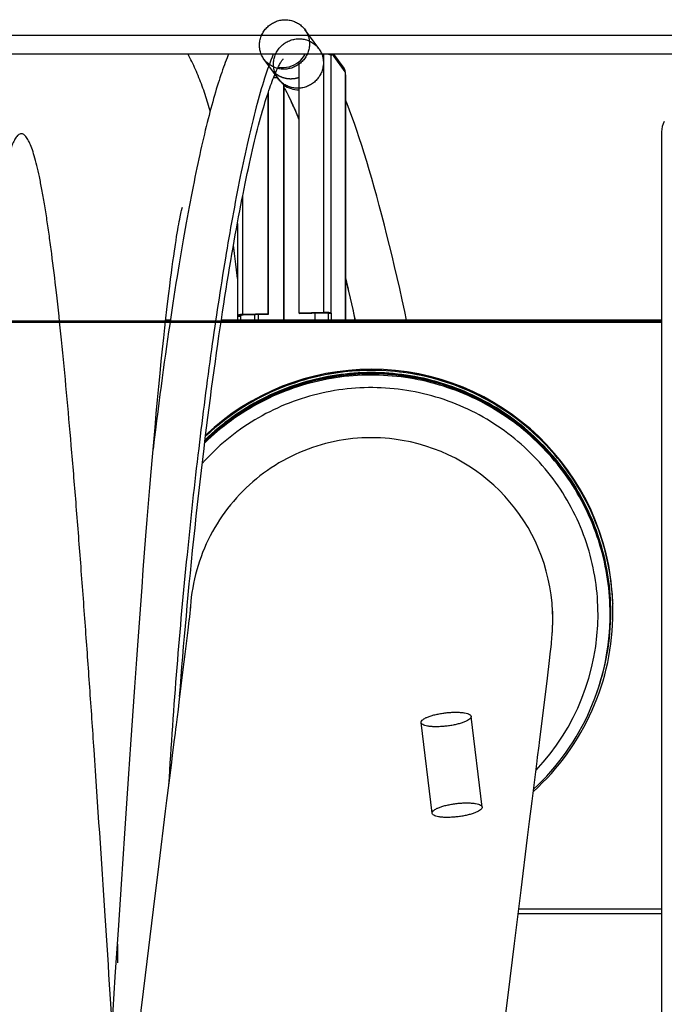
# Model space of a CAD drawing. Extents: x 0 to 420, y 0 to 297.
# Tile 15 of 18: x 203 to 223, y 208 to 239. Entities that reach past the tile are written whole.
import ezdxf

# ---------------------------------------------------------------- set-up
doc = ezdxf.new("R2010")
doc.units = 0
doc.header["$LTSCALE"] = 23.1
doc.linetypes.add('PHANTOM', pattern=[0.8, 0.45, -0.05, 0.1, -0.05, 0.1, -0.05])
for name, color, linetype in [('03___PRT_ALL_CURVES', 7, 'CONTINUOUS'), ('110528_DXF_CONTINUOUS_LINE', 7, 'CONTINUOUS'), ('110660_DXF_CONTINUOUS_LINE', 7, 'CONTINUOUS'), ('110801_DXF_CONTINUOUS_LINE', 7, 'CONTINUOUS'), ('124298_DXF_CONTINUOUS_LINE', 7, 'CONTINUOUS'), ('AG_HOSE_100_DXF_CONTINUOUS', 7, 'CONTINUOUS'), ('G_ASE_DUMMY_DXF_CONTINUOUS', 7, 'CONTINUOUS'), ('GUIDE_100_DXF_CONTINUOUS_L', 7, 'CONTINUOUS')]:
    doc.layers.add(name, color=color, linetype=linetype)

msp = doc.modelspace()

# ---------------------------------------------------------------- linework, layer by layer
at = {"layer": '03___PRT_ALL_CURVES', "color": 2, "linetype": 'PHANTOM'}
msp.add_open_spline([(211.09378, 237.26026), (211.10727, 237.25117), (211.1275, 237.23753), (211.15447, 237.21934), (211.17134, 237.20799), (211.1848, 237.19885), (211.1933, 237.19328), (211.1999, 237.18851), (211.20538, 237.1858), (211.21099, 237.18334), (211.22215, 237.1783), (211.23893, 237.17079), (211.26127, 237.16075), (211.28362, 237.15072), (211.30037, 237.14317), (211.31156, 237.13818), (211.31712, 237.13561), (211.32279, 237.13331), (211.33083, 237.13151), (211.34072, 237.12883), (211.36459, 237.12274), (211.39238, 237.11549), (211.42021, 237.10838), (211.4341, 237.10471), (211.44207, 237.10278), (211.44795, 237.10088), (211.45419, 237.10072), (211.46239, 237.0999), (211.47679, 237.09875), (211.50556, 237.09625), (211.53434, 237.09387), (211.559, 237.0917), (211.56928, 237.09096), (211.57749, 237.08999), (211.58369, 237.09028), (211.58989, 237.09084), (211.60229, 237.09182), (211.62089, 237.09336), (211.64568, 237.09537), (211.67048, 237.0974), (211.68908, 237.09889), (211.70148, 237.09993), (211.70768, 237.10037), (211.71386, 237.1011), (211.722, 237.10342), (211.73221, 237.10586), (211.74853, 237.11001), (211.76893, 237.11512), (211.80157, 237.12335), (211.82605, 237.1295), (211.84237, 237.13361)], degree=3, knots=[0, 0, 0, 0, 0.0625, 0.09375, 0.125, 0.140625, 0.15625, 0.1640625, 0.171875, 0.1796875, 0.1875, 0.21875, 0.25, 0.28125, 0.3125, 0.3203125, 0.328125, 0.3359375, 0.34375, 0.359375, 0.375, 0.4375, 0.46875, 0.484375, 0.4921875, 0.5, 0.5078125, 0.515625, 0.53125, 0.5625, 0.625, 0.640625, 0.65625, 0.6640625, 0.671875, 0.6796875, 0.6875, 0.71875, 0.75, 0.78125, 0.8125, 0.8203125, 0.828125, 0.8359375, 0.84375, 0.859375, 0.875, 0.90625, 0.9375, 1, 1, 1, 1], dxfattribs=at)
at = {"layer": '110528_DXF_CONTINUOUS_LINE', "color": 7, "linetype": 'CONTINUOUS'}
msp.add_line((223.33767, 235.41139), (223.33767, 178.67935), dxfattribs=at)
msp.add_arc((223.98767, 235.4114), 0.65, 150, 180, dxfattribs=at)
at = {"layer": '110660_DXF_CONTINUOUS_LINE', "color": 9, "linetype": 'CONTINUOUS'}
for p, q in [((212.47137, 238.04382), (212.03047, 238.64731)), ((212.63364, 229.69739), (212.63364, 237.86515)), ((212.86086, 229.66314), (212.86086, 237.83868)), ((213.30911, 237.31315), (212.90583, 237.86515)), ((211.17943, 237.09995), (210.73853, 237.70345)), ((213.31646, 229.44311), (213.31646, 237.21507)), ((210.06188, 229.61968), (210.06188, 233.39527)), ((210.06188, 229.61968), (210.07657, 229.59956)), ((210.44795, 229.44311), (210.44795, 229.61078)), ((210.56156, 229.44311), (210.56156, 229.61422)), ((212.63364, 229.69739), (212.64834, 229.67727)), ((212.86086, 229.66314), (212.76195, 229.66015)), ((209.89344, 229.57347), (209.99235, 229.57646)), ((209.99235, 229.57646), (209.99235, 229.57945)), ((212.7693, 229.45427), (212.86821, 229.45726)), ((212.87855, 229.44311), (212.86821, 229.45726)), ((217.65006, 214.0121), (217.30258, 216.88474)), ((216.06164, 213.81996), (215.71416, 216.6926))]:
    msp.add_line(p, q, dxfattribs=at)
at = {"layer": '110660_DXF_CONTINUOUS_LINE', "color": 7, "linetype": 'CONTINUOUS'}
for p, q in [((212.37604, 237.86515), (212.03308, 237.85479)), ((212.86821, 237.82862), (212.86086, 237.83868)), ((212.86821, 237.86515), (212.86821, 237.82862)), ((213.27278, 237.42515), (212.95132, 237.86515)), ((211.84233, 237.62917), (211.84233, 229.67348)), ((213.30911, 237.31315), (213.30911, 237.22513)), ((213.31646, 237.21507), (213.30911, 237.22513)), ((213.31863, 237.20909), (213.31863, 229.44311)), ((211.35287, 236.91532), (211.36757, 236.8952)), ((211.36757, 236.8952), (211.36757, 229.44311)), ((210.85319, 236.61059), (210.85319, 229.64359)), ((209.89127, 232.50536), (209.89127, 229.57945)), ((210.85319, 229.64359), (210.06188, 229.61968)), ((210.85319, 229.64359), (210.86789, 229.62347)), ((211.84233, 229.67348), (212.63364, 229.69739)), ((211.84233, 229.67348), (211.85703, 229.65336)), ((212.86821, 229.65308), (212.7693, 229.65009)), ((212.86086, 229.66314), (212.86821, 229.65308)), ((212.86821, 229.65308), (212.86821, 229.45726)), ((209.90079, 229.56341), (209.89344, 229.57347)), ((209.90079, 229.56341), (209.9997, 229.5664)), ((209.90079, 229.44311), (209.90079, 229.56341))]:
    msp.add_line(p, q, dxfattribs=at)
at = {"layer": '110660_DXF_CONTINUOUS_LINE', "color": 3, "linetype": 'CONTINUOUS'}
for p, q in [((211.03813, 237.12566), (211.158, 237.12928)), ((211.35287, 236.91532), (211.35287, 229.44311)), ((210.86789, 236.65519), (210.86789, 229.62347)), ((210.86789, 229.62347), (210.07657, 229.59956)), ((211.85703, 229.65336), (212.64834, 229.67727)), ((212.34202, 229.66802), (212.34202, 229.44311)), ((212.76195, 229.66015), (212.7693, 229.65009)), ((212.7693, 229.65009), (212.7693, 229.45427)), ((209.9997, 229.5664), (209.99235, 229.57646)), ((209.9997, 229.44311), (209.9997, 229.5664))]:
    msp.add_line(p, q, dxfattribs=at)
for centre, radius, start, end in [((211.80742, 237.51244), 0.75041, 216.148812, 218.030413), ((211.81107, 237.51597), 0.75546, 218.070719, 232.662121), ((212.96163, 229.45427), 0.19233, 180.002011, 183.331814)]:
    msp.add_arc(centre, radius, start, end, dxfattribs=at)
at = {"layer": '110660_DXF_CONTINUOUS_LINE', "color": 7, "linetype": 'CONTINUOUS'}
msp.add_arc((212.96472, 229.45726), 0.0965, 180.002777, 188.434145, dxfattribs=at)
at = {"layer": '110660_DXF_CONTINUOUS_LINE', "color": 9, "linetype": 'CONTINUOUS'}
for points, knots in [([(210.59319, 238.15147), (210.59319, 238.19978), (210.6023, 238.29697), (210.64256, 238.43788), (210.70807, 238.56994), (210.79649, 238.68843), (210.90499, 238.78958), (211.02962, 238.86974), (211.16652, 238.92641), (211.31065, 238.9575), (211.45756, 238.96201), (211.60181, 238.93976), (211.73894, 238.89141), (211.86384, 238.8187), (211.97257, 238.72392), (212.06114, 238.61053), (212.12667, 238.48217), (212.16685, 238.34349), (212.17581, 238.24733), (212.17581, 238.19929)], [0, 0, 0, 0, 0.05867026, 0.11774966, 0.17702013, 0.23671108, 0.29632463, 0.35621208, 0.41571648, 0.47530175, 0.53428673, 0.5932318, 0.65154686, 0.70984403, 0.76769271, 0.82566921, 0.88351894, 0.94165779, 1, 1, 1, 1]), ([(211.03409, 237.54797), (211.03409, 237.59628), (211.0432, 237.69348), (211.08346, 237.83438), (211.14896, 237.96645), (211.23739, 238.08493), (211.34588, 238.18609), (211.47052, 238.26625), (211.60742, 238.32292), (211.75155, 238.354), (211.89846, 238.35852), (212.04271, 238.33627), (212.17984, 238.28791), (212.30474, 238.21521), (212.41347, 238.12043), (212.50204, 238.00703), (212.56757, 237.87867), (212.60775, 237.74), (212.61671, 237.64384), (212.61671, 237.5958)], [0, 0, 0, 0, 0.05867026, 0.11774966, 0.17702013, 0.23671108, 0.29632463, 0.35621208, 0.41571648, 0.47530175, 0.53428673, 0.5932318, 0.65154686, 0.70984403, 0.76769271, 0.82566921, 0.88351894, 0.94165779, 1, 1, 1, 1]), ([(212.17581, 238.19929), (212.17581, 238.15098), (212.1667, 238.05379), (212.12644, 237.91288), (212.06094, 237.78082), (211.97251, 237.66233), (211.86402, 237.56118), (211.73938, 237.48102), (211.60248, 237.42435), (211.45835, 237.39326), (211.31144, 237.38875), (211.16719, 237.411), (211.03007, 237.45935), (210.90516, 237.53205), (210.79643, 237.62684), (210.70787, 237.74023), (210.64233, 237.86859), (210.60216, 238.00726), (210.59319, 238.10343), (210.59319, 238.15147)], [0, 0, 0, 0, 0.05867026, 0.11774966, 0.17702013, 0.23671108, 0.29632463, 0.35621208, 0.41571648, 0.47530175, 0.53428673, 0.5932318, 0.65154686, 0.70984403, 0.76769271, 0.82566921, 0.88351894, 0.94165779, 1, 1, 1, 1]), ([(212.61671, 237.5958), (212.61671, 237.54748), (212.6076, 237.45029), (212.56734, 237.30938), (212.50184, 237.17732), (212.41341, 237.05884), (212.30492, 236.95768), (212.18028, 236.87752), (212.04338, 236.82085), (211.89925, 236.78977), (211.75234, 236.78525), (211.60809, 236.8075), (211.47097, 236.85586), (211.34606, 236.92856), (211.23733, 237.02334), (211.14876, 237.13673), (211.08323, 237.2651), (211.04306, 237.40377), (211.03409, 237.49993), (211.03409, 237.54797)], [0, 0, 0, 0, 0.05867026, 0.11774966, 0.17702013, 0.23671108, 0.29632463, 0.35621208, 0.41571648, 0.47530175, 0.53428673, 0.5932318, 0.65154686, 0.70984403, 0.76769271, 0.82566921, 0.88351894, 0.94165779, 1, 1, 1, 1]), ([(215.71376, 216.69934), (215.71376, 216.7136), (215.72737, 216.74681), (215.77128, 216.78803), (215.83766, 216.82951), (215.92598, 216.86954), (216.03372, 216.90731), (216.15724, 216.94125), (216.29277, 216.97031), (216.43534, 216.99337), (216.5806, 217.00972), (216.72316, 217.01875), (216.85865, 217.02021), (216.98214, 217.0141), (217.08982, 217.00064), (217.17823, 216.98055), (217.24477, 216.95414), (217.29016, 216.92197), (217.30299, 216.8913), (217.30299, 216.878)], [0, 0, 0, 0, 0.02481617, 0.05865304, 0.10381791, 0.16049134, 0.22709802, 0.30233915, 0.38329588, 0.46822515, 0.55360741, 0.63760104, 0.71673469, 0.78932791, 0.85261041, 0.90544698, 0.94659665, 0.9768507, 1, 1, 1, 1]), ([(217.30299, 216.878), (217.30299, 216.86374), (217.28937, 216.83054), (217.24546, 216.78931), (217.17909, 216.74783), (217.09076, 216.70781), (216.98302, 216.67003), (216.8595, 216.63609), (216.72397, 216.60703), (216.5814, 216.58397), (216.43615, 216.56762), (216.29359, 216.55859), (216.15809, 216.55713), (216.0346, 216.56325), (215.92692, 216.57671), (215.83851, 216.5968), (215.77197, 216.6232), (215.72658, 216.65537), (215.71376, 216.68604), (215.71376, 216.69934)], [0, 0, 0, 0, 0.02481617, 0.05865304, 0.10381791, 0.16049134, 0.22709802, 0.30233915, 0.38329588, 0.46822515, 0.55360741, 0.63760104, 0.71673469, 0.78932791, 0.85261041, 0.90544698, 0.94659665, 0.9768507, 1, 1, 1, 1]), ([(216.06123, 213.8267), (216.06123, 213.84096), (216.07485, 213.87416), (216.11876, 213.91539), (216.18513, 213.95687), (216.27346, 213.99689), (216.3812, 214.03467), (216.50472, 214.06861), (216.64025, 214.09767), (216.78282, 214.12073), (216.92807, 214.13708), (217.07063, 214.14611), (217.20613, 214.14757), (217.32962, 214.14145), (217.4373, 214.128), (217.52571, 214.10791), (217.59225, 214.0815), (217.63764, 214.04933), (217.65046, 214.01866), (217.65046, 214.00536)], [0, 0, 0, 0, 0.02481617, 0.05865304, 0.10381791, 0.16049134, 0.22709802, 0.30233915, 0.38329588, 0.46822515, 0.55360741, 0.63760104, 0.71673469, 0.78932791, 0.85261041, 0.90544698, 0.94659665, 0.9768507, 1, 1, 1, 1]), ([(217.65046, 214.00536), (217.65046, 213.9911), (217.63685, 213.9579), (217.59294, 213.91667), (217.52656, 213.87519), (217.43824, 213.83517), (217.3305, 213.79739), (217.20698, 213.76345), (217.07145, 213.73439), (216.92888, 213.71133), (216.78362, 213.69498), (216.64106, 213.68595), (216.50557, 213.68449), (216.38208, 213.69061), (216.2744, 213.70407), (216.18599, 213.72415), (216.11945, 213.75056), (216.07406, 213.78273), (216.06123, 213.8134), (216.06123, 213.8267)], [0, 0, 0, 0, 0.02481617, 0.05865304, 0.10381791, 0.16049134, 0.22709802, 0.30233915, 0.38329588, 0.46822515, 0.55360741, 0.63760104, 0.71673469, 0.78932791, 0.85261041, 0.90544698, 0.94659665, 0.9768507, 1, 1, 1, 1])]:
    msp.add_open_spline(points, degree=3, knots=knots, dxfattribs=at)
at = {"layer": '110660_DXF_CONTINUOUS_LINE', "color": 7, "linetype": 'CONTINUOUS'}
for points in [[(211.84233, 237.62917), (211.91838, 237.69174), (211.98412, 237.76934), (212.03308, 237.85479)], [(213.30911, 237.31315), (213.30911, 237.3524), (213.29593, 237.39346), (213.27277, 237.42515)], [(213.31863, 237.20909), (213.31863, 237.21121), (213.31771, 237.21336), (213.31646, 237.21507)], [(209.89127, 229.57945), (209.89127, 229.57733), (209.89219, 229.57518), (209.89344, 229.57347)]]:
    msp.add_open_spline(points, degree=3, dxfattribs=at)
for points, knots in [([(212.78355, 237.86516), (212.80094, 237.86249), (212.82691, 237.85692), (212.85501, 237.8467), (212.86086, 237.83868)], [0, 0, 0, 0, 0.63917389, 1, 1, 1, 1]), ([(210.06188, 229.61968), (210.03947, 229.619), (209.99881, 229.61664), (209.94466, 229.60766), (209.91047, 229.5991), (209.89127, 229.58575), (209.89127, 229.57945)], [0, 0, 0, 0, 0.37359875, 0.68322998, 0.89488766, 1, 1, 1, 1]), ([(212.63364, 229.69739), (212.65962, 229.69818), (212.70932, 229.69774), (212.77651, 229.69168), (212.82369, 229.68268), (212.84974, 229.67239), (212.85845, 229.66644), (212.86086, 229.66314)], [0, 0, 0, 0, 0.33444875, 0.63851641, 0.86899139, 0.94733158, 1, 1, 1, 1])]:
    msp.add_open_spline(points, degree=3, knots=knots, dxfattribs=at)
at = {"layer": '110660_DXF_CONTINUOUS_LINE', "color": 3, "linetype": 'CONTINUOUS'}
for points, knots in [([(212.64834, 229.67727), (212.66133, 229.67767), (212.68607, 229.67742), (212.72007, 229.6745), (212.74468, 229.66936), (212.75898, 229.66422), (212.76195, 229.66015)], [0, 0, 0, 0, 0.33484785, 0.63927835, 0.87002835, 1, 1, 1, 1]), ([(210.07657, 229.59956), (210.05611, 229.59894), (210.02828, 229.59617), (210.00086, 229.58927), (209.99127, 229.5826), (209.99127, 229.57945)], [0, 0, 0, 0, 0.68298836, 0.89480748, 1, 1, 1, 1]), ([(209.99127, 229.57945), (209.99127, 229.57894), (209.99148, 229.57786), (209.99202, 229.57691), (209.99235, 229.57646)], [0, 0, 0, 0, 0.47332504, 1, 1, 1, 1])]:
    msp.add_open_spline(points, degree=3, knots=knots, dxfattribs=at)
at = {"layer": '110801_DXF_CONTINUOUS_LINE', "color": 9, "linetype": 'CONTINUOUS'}
msp.add_line((228.53992, 238.46108), (156.33992, 238.46108), dxfattribs=at)
at = {"layer": '110801_DXF_CONTINUOUS_LINE', "color": 7, "linetype": 'CONTINUOUS'}
msp.add_line((228.53992, 237.86515), (156.33992, 237.86515), dxfattribs=at)
at = {"layer": '124298_DXF_CONTINUOUS_LINE', "color": 7, "linetype": 'CONTINUOUS'}
for p, q in [((221.793, 220.46009), (221.79334, 220.44987)), ((221.79406, 220.46012), (221.79437, 220.4499)), ((221.70767, 220.19375), (221.70767, 220.16624)), ((221.70767, 220.13065), (221.70767, 220.19375))]:
    msp.add_line(p, q, dxfattribs=at)
at = {"layer": '124298_DXF_CONTINUOUS_LINE', "color": 9, "linetype": 'CONTINUOUS'}
for centre, radius, start, end in [((214.13761, 220.16507), 7.5704, 89.999546, 134.199751), ((214.13809, 220.16581), 7.56962, 0.211461, 90.003224), ((214.13878, 220.11898), 7.18406, 316.598588, 359.999504), ((214.15051, 220.19375), 7.55715, 0.00001, 0.269826), ((214.13597, 220.16624), 7.57169, 0, 0.208129)]:
    msp.add_arc(centre, radius, start, end, dxfattribs=at)
at = {"layer": '124298_DXF_CONTINUOUS_LINE', "color": 7, "linetype": 'CONTINUOUS'}
for centre, radius, start, end in [((214.13768, 220.19293), 7.66012, 2.581037, 133.33266), ((214.13761, 220.22386), 7.66042, 89.999588, 133.289074), ((214.13807, 220.22459), 7.65965, 2.344541, 90.003036), ((214.14084, 220.22518), 7.65683, 1.758379, 2.34097), ((214.1388, 220.18954), 7.65887, 312.105239, 359.999417), ((214.13863, 220.13072), 7.56904, 312.816305, 359.999483), ((214.1392, 220.18947), 7.58847, 340.055933, 359.999999)]:
    msp.add_arc(centre, radius, start, end, dxfattribs=at)
at = {"layer": '124298_DXF_CONTINUOUS_LINE', "color": 9, "linetype": 'CONTINUOUS'}
for points, knots in [([(221.70767, 220.13065), (221.70767, 220.86704), (221.48962, 222.34888), (220.53628, 224.3755), (219.03788, 226.04244), (217.12205, 227.20524), (214.95211, 227.76565), (212.71243, 227.67529), (210.59552, 226.94361), (209.38196, 226.06558), (208.8545, 225.55163)], [0, 0, 0, 0, 0.1249925, 0.24998711, 0.37498506, 0.4999866, 0.62499079, 0.74999574, 0.87499937, 1, 1, 1, 1]), ([(221.70758, 220.22934), (221.70413, 220.96375), (221.48032, 222.44054), (220.5225, 224.45822), (219.02371, 226.11649), (217.11092, 227.27239), (214.94633, 227.82877), (212.71285, 227.73787), (210.60146, 227.00912), (209.39018, 226.13501), (208.86331, 225.6233)], [0, 0, 0, 0, 0.1249932, 0.24998772, 0.37498559, 0.49998704, 0.62499111, 0.74999596, 0.87499947, 1, 1, 1, 1]), ([(221.32284, 220.11892), (221.32284, 220.83851), (221.10329, 222.28707), (220.14504, 224.25672), (218.64441, 225.85476), (216.73686, 226.93436), (214.59473, 227.39886), (212.41099, 227.20565), (210.38447, 226.37409), (209.25604, 225.4395), (208.77686, 224.90261)], [0, 0, 0, 0, 0.12499256, 0.24998735, 0.37498561, 0.49998754, 0.62499199, 0.74999692, 0.87500012, 1, 1, 1, 1])]:
    msp.add_open_spline(points, degree=3, knots=knots, dxfattribs=at)
at = {"layer": '124298_DXF_CONTINUOUS_LINE', "color": 7, "linetype": 'CONTINUOUS'}
for points, knots in [([(221.72767, 220.18947), (221.72767, 220.9263), (221.50995, 222.40899), (220.55792, 224.43757), (219.06122, 226.10766), (217.1468, 227.27513), (214.97721, 227.8417), (212.73603, 227.7587), (210.61513, 227.0349), (209.39697, 226.16188), (208.86674, 225.65017)], [0, 0, 0, 0, 0.12499249, 0.24998709, 0.37498501, 0.49998654, 0.6249907, 0.74999566, 0.87499932, 1, 1, 1, 1]), ([(221.79767, 220.18947), (221.79767, 220.92954), (221.58007, 222.41866), (220.62829, 224.45791), (219.13113, 226.14039), (217.21436, 227.32229), (215.03918, 227.90506), (212.78788, 227.83914), (210.65137, 227.13177), (209.41887, 226.26802), (208.88054, 225.7601)], [0, 0, 0, 0, 0.12499248, 0.24998705, 0.37498492, 0.49998637, 0.62499049, 0.74999546, 0.87499919, 1, 1, 1, 1])]:
    msp.add_open_spline(points, degree=3, knots=knots, dxfattribs=at)
at = {"layer": 'AG_HOSE_100_DXF_CONTINUOUS', "color": 7, "linetype": 'CONTINUOUS'}
for p, q in [((208.07761, 232.70931), (208.08997, 232.76941)), ((208.08997, 232.76941), (208.10132, 232.8228)), ((208.10132, 232.8228), (208.1116, 232.86963)), ((208.1116, 232.86963), (208.12077, 232.91003)), ((208.13232, 232.95891), (208.13849, 232.98387)), ((208.13849, 232.98387), (208.14335, 233.0029)), ((208.14808, 233.02065), (208.14931, 233.02508)), ((208.01872, 232.39852), (208.03479, 232.48711)), ((208.03479, 232.48711), (208.04998, 232.56832)), ((208.04998, 232.56832), (208.06427, 232.64233)), ((208.06427, 232.64233), (208.07761, 232.70931)), ((207.96544, 232.08622), (207.98404, 232.19838)), ((207.98404, 232.19838), (208.0018, 232.30238)), ((208.0018, 232.30238), (208.01872, 232.39852)), ((207.92572, 231.83577), (207.946, 231.96549)), ((207.946, 231.96549), (207.96544, 232.08622)), ((209.79922, 231.54988), (209.767, 231.814)), ((207.87121, 231.46909), (207.89368, 231.62337)), ((209.83912, 231.2129), (209.79922, 231.54988)), ((207.82347, 231.12695), (207.84782, 231.30383)), ((207.84782, 231.30383), (207.87121, 231.46909)), ((207.77179, 230.73559), (207.79813, 230.93781)), ((207.79813, 230.93781), (207.82347, 231.12695)), ((207.74438, 230.51941), (207.77179, 230.73559)), ((207.68635, 230.04267), (207.7159, 230.28861)), ((207.7159, 230.28861), (207.74438, 230.51941)), ((207.65571, 229.78059), (207.68635, 230.04267)), ((207.62386, 229.5009), (207.65571, 229.78059)), ((207.59057, 229.20067), (207.62386, 229.5009)), ((207.55549, 228.87573), (207.59057, 229.20067)), ((207.51855, 228.52442), (207.55549, 228.87573)), ((207.47982, 228.1461), (207.51855, 228.52442)), ((207.44018, 227.7484), (207.47982, 228.1461)), ((207.40002, 227.33516), (207.44018, 227.7484)), ((207.35996, 226.91283), (207.40002, 227.33516)), ((207.31984, 226.47978), (207.35996, 226.91283)), ((207.2796, 226.03562), (207.31984, 226.47978)), ((207.23912, 225.57904), (207.2796, 226.03562)), ((207.19841, 225.11041), (207.23912, 225.57904)), ((207.15749, 224.63002), (207.19841, 225.11041)), ((207.1164, 224.13846), (207.15749, 224.63002)), ((207.07517, 223.63627), (207.1164, 224.13846)), ((207.03383, 223.1239), (207.07517, 223.63627)), ((206.9924, 222.60202), (207.03383, 223.1239)), ((206.95088, 222.07066), (206.9924, 222.60202)), ((206.90926, 221.52995), (206.95088, 222.07066)), ((206.86751, 220.97966), (206.90926, 221.52995)), ((206.82564, 220.42048), (206.86751, 220.97966)), ((206.78369, 219.85294), (206.82564, 220.42048)), ((208.39516, 220.27071), (208.38067, 220.14185)), ((208.4018, 220.33212), (208.39516, 220.27071)), ((208.39897, 220.32942), (208.39836, 220.31953)), ((208.39929, 220.3294), (208.3987, 220.31951)), ((208.40604, 220.37878), (208.40115, 220.32595)), ((208.40228, 220.37869), (208.40191, 220.37351)), ((208.40233, 220.37868), (208.40191, 220.37351)), ((219.88283, 220.20494), (219.88231, 220.21503)), ((219.88283, 220.20494), (219.88241, 220.21504)), ((219.88748, 219.90945), (219.88764, 219.93909)), ((219.88764, 219.93909), (219.88767, 220.21531)), ((206.7417, 219.2779), (206.78369, 219.85294)), ((208.35579, 219.92889), (208.31845, 219.61622)), ((219.87788, 219.59922), (219.87951, 219.63058)), ((219.87951, 219.63058), (219.88091, 219.66044)), ((219.88091, 219.66044), (219.88241, 219.69618)), ((219.88241, 219.69618), (219.88372, 219.73203)), ((219.88372, 219.73203), (219.88483, 219.7674)), ((219.88483, 219.7674), (219.88576, 219.80204)), ((219.88576, 219.80204), (219.88644, 219.83307)), ((219.88644, 219.83307), (219.88694, 219.86215)), ((219.88694, 219.86215), (219.88716, 219.8777)), ((219.88716, 219.8777), (219.88748, 219.90945)), ((208.31845, 219.61622), (208.22579, 218.85779)), ((219.85339, 219.27417), (219.85717, 219.31512)), ((219.85717, 219.31512), (219.86052, 219.35354)), ((219.86052, 219.35354), (219.86387, 219.39451)), ((219.86387, 219.39451), (219.86898, 219.46149)), ((219.86898, 219.46149), (219.87152, 219.49668)), ((219.87152, 219.49668), (219.87371, 219.52926)), ((219.87371, 219.52926), (219.87611, 219.56793)), ((219.87611, 219.56793), (219.87788, 219.59922)), ((206.69968, 218.69574), (206.7417, 219.2779)), ((219.80975, 218.86632), (219.82708, 219.02082)), ((219.82708, 219.02082), (219.84377, 219.17827)), ((219.84377, 219.17827), (219.84948, 219.23392)), ((219.84948, 219.23392), (219.85339, 219.27417)), ((206.63658, 217.80977), (206.69968, 218.69574)), ((208.22579, 218.85779), (208.16529, 218.36787)), ((219.70738, 218.00629), (219.79718, 218.75709)), ((219.79718, 218.75709), (219.80975, 218.86632)), ((206.57337, 216.90901), (206.63658, 217.80977)), ((219.61432, 217.24762), (219.70738, 218.00629)), ((206.51003, 215.9939), (206.57337, 216.90901)), ((206.44651, 215.06516), (206.51003, 215.9939)), ((207.87999, 216.07632), (207.82621, 215.64533)), ((219.23473, 214.19724), (219.39348, 215.46993)), ((206.38287, 214.12452), (206.44651, 215.06516)), ((206.31917, 213.17405), (206.38287, 214.12452)), ((206.21287, 211.57102), (206.31917, 213.17405)), ((207.39949, 212.21471), (207.21998, 210.76293)), ((206.12766, 210.27381), (206.21287, 211.57102)), ((218.67554, 209.69577), (218.88411, 211.38028)), ((207.21998, 210.76293), (206.96469, 208.68669)), ((206.02099, 208.63922), (206.12766, 210.27381)), ((218.47389, 208.05877), (218.67554, 209.69577)), ((205.65708, 203.04683), (206.02099, 208.63922)), ((206.96469, 208.68669), (206.74689, 206.90301)), ((218.31909, 206.79592), (218.47389, 208.05877))]:
    msp.add_line(p, q, dxfattribs=at)
at = {"layer": 'AG_HOSE_100_DXF_CONTINUOUS', "color": 9, "linetype": 'CONTINUOUS'}
for p, q in [((223.33767, 229.41037), (161.33767, 229.41037)), ((161.33767, 229.37828), (223.33767, 229.37828)), ((223.33767, 229.41037), (223.33767, 184.68037))]:
    msp.add_line(p, q, dxfattribs=at)
at = {"layer": 'AG_HOSE_100_DXF_CONTINUOUS', "color": 7, "linetype": 'CONTINUOUS'}
for points in [[(209.02653, 236.06091), (209.01581, 236.09996), (208.99577, 236.17122), (208.97543, 236.24186), (208.95477, 236.3119), (208.93375, 236.38146), (208.91234, 236.45059), (208.89054, 236.51929), (208.86832, 236.58761), (208.84565, 236.65559), (208.82252, 236.72326), (208.79892, 236.79062), (208.77479, 236.85774), (208.75015, 236.92461), (208.72499, 236.99117), (208.69926, 237.05751), (208.67298, 237.1236), (208.64623, 237.18917), (208.61901, 237.25424), (208.59129, 237.31886), (208.56317, 237.38279), (208.53468, 237.44595), (208.50578, 237.50849), (208.4764, 237.57052), (208.44656, 237.63201), (208.41623, 237.69304), (208.38529, 237.7538), (208.35375, 237.81429), (208.32659, 237.86515)], [(208.12077, 232.91003), (208.12877, 232.94416), (208.13232, 232.95891)], [(208.14335, 233.0029), (208.14685, 233.01614), (208.14808, 233.02065)], [(207.89368, 231.62337), (207.91525, 231.76742), (207.92572, 231.83577)], [(209.89127, 230.75636), (209.8796, 230.86035), (209.83912, 231.2129)], [(208.38067, 220.14185), (208.35846, 219.95146), (208.35579, 219.92889)], [(208.16529, 218.36787), (208.03677, 217.33351), (208.02284, 217.22177), (208.00851, 217.10684)], [(219.45357, 215.95203), (219.46753, 216.06415), (219.61432, 217.24762)], [(208.00851, 217.10684), (207.97866, 216.86733), (207.94719, 216.6151)], [(207.94719, 216.6151), (207.93091, 216.48456), (207.91426, 216.35105), (207.87999, 216.07632)], [(219.39348, 215.46993), (219.40914, 215.5955), (219.45357, 215.95203)], [(207.82621, 215.64533), (207.78879, 215.34579), (207.64883, 214.22196)], [(207.64883, 214.22196), (207.60621, 213.87964), (207.39949, 212.21471)], [(218.88411, 211.38028), (219.09164, 213.04929), (219.11309, 213.22123), (219.13422, 213.39059), (219.15502, 213.55732), (219.23473, 214.19724)]]:
    msp.add_lwpolyline(points, dxfattribs=at)
for centre, radius, start, end in [((214.13913, 219.96814), 5.74866, 2.461529, 82.788632), ((214.13434, 219.96919), 5.74667, 176.504888, 176.865869), ((214.1342, 219.9692), 5.74653, 175.965549, 176.406057), ((214.14134, 219.96925), 5.74633, 0.047246, 2.350651)]:
    msp.add_arc(centre, radius, start, end, dxfattribs=at)
at = {"layer": 'AG_HOSE_100_DXF_CONTINUOUS', "color": 9, "linetype": 'CONTINUOUS'}
msp.add_open_spline([(210.13767, 185.76165), (210.09699, 185.34879), (210.01624, 184.55885), (209.88705, 183.40352), (209.75482, 182.34141), (209.61885, 181.38481), (209.50115, 180.67739), (209.40527, 180.18517), (209.33534, 179.86436), (209.26379, 179.57669), (209.19016, 179.32484), (209.11684, 179.11815), (209.04511, 178.95943), (208.98284, 178.85827), (208.93352, 178.80235), (208.89033, 178.76558), (208.8414, 178.74377), (208.79249, 178.74581), (208.75588, 178.75827), (208.71884, 178.78237), (208.66494, 178.8345), (208.6, 178.93207), (208.52708, 179.08519), (208.4538, 179.28362), (208.38023, 179.5272), (208.27475, 179.94022), (208.14152, 180.59541), (207.98636, 181.5438), (207.83699, 182.63578), (207.69414, 183.82896), (207.55313, 185.13932), (207.40833, 186.61973), (207.20358, 188.89681), (206.94263, 192.14026), (206.64148, 196.29151), (206.33141, 200.86231), (206.02093, 205.61698), (205.69412, 210.66525), (205.42476, 214.73543), (205.21345, 217.79257), (205.07263, 219.76832), (204.92813, 221.71836), (204.77967, 223.62631), (204.63128, 225.42511), (204.47939, 227.14386), (204.32378, 228.76301), (204.16722, 230.23114), (204.03547, 231.32627), (203.93286, 232.0911), (203.85676, 232.61629), (203.77874, 233.10935), (203.69846, 233.56692), (203.61831, 233.97335), (203.53833, 234.32785), (203.45858, 234.62984), (203.37913, 234.87883), (203.3096, 235.05189), (203.2524, 235.16224), (203.21142, 235.2275), (203.1693, 235.28006), (203.1253, 235.31891), (203.08009, 235.34202), (203.03345, 235.34786), (202.98721, 235.33552), (202.94254, 235.3066), (202.89878, 235.26216), (202.858, 235.20591), (202.81924, 235.13975), (202.76673, 235.03382), (202.7026, 234.87161), (202.62908, 234.64167), (202.55282, 234.35707), (202.47449, 234.01545), (202.39436, 233.61478), (202.31409, 233.16288), (202.23372, 232.66054), (202.1533, 232.10872), (202.0419, 231.27766), (201.89905, 230.07883), (201.72964, 228.46307), (201.56125, 226.67253), (201.39685, 224.76606), (201.23131, 222.70723), (201.06139, 220.4607), (200.88728, 218.03885), (200.71312, 215.51736), (200.46877, 211.87311), (200.19535, 207.66296), (199.88166, 202.83123), (199.59522, 198.51722), (199.34201, 194.89058), (199.1321, 192.07139), (198.97515, 190.07528), (198.82227, 188.25058), (198.67043, 186.56358), (198.5149, 184.97978), (198.35502, 183.5187), (198.21737, 182.41341), (198.10574, 181.62307), (198.02345, 181.09045), (197.93914, 180.5986), (197.85239, 180.15149), (197.76587, 179.76516), (197.68289, 179.45232), (197.60396, 179.20778), (197.53078, 179.02561), (197.46632, 178.90362), (197.41308, 178.83085), (197.37501, 178.79073), (197.33544, 178.76176), (197.29349, 178.74558), (197.25073, 178.74434), (197.20859, 178.75818), (197.16757, 178.78592), (197.12717, 178.82693), (197.087, 178.8812), (197.02949, 178.97828), (196.95987, 179.13529), (196.88057, 179.3652), (196.80094, 179.64819), (196.71829, 179.99529), (196.63342, 180.40916), (196.51085, 181.09098), (196.36685, 182.05159), (196.20408, 183.33196), (196.03903, 184.81598), (195.86949, 186.52813), (195.69589, 188.46363), (195.52211, 190.56753), (195.34289, 192.88893), (195.15894, 195.41286), (194.98451, 197.9189), (194.82302, 200.31051), (194.61529, 203.44867), (194.35259, 207.49956), (194.08121, 211.67284), (193.85632, 215.0417), (193.68637, 217.51765), (193.5208, 219.84289), (193.35592, 222.05807), (193.18686, 224.20466), (193.01314, 226.25737), (192.83964, 228.13597), (192.66258, 229.86145), (192.50688, 231.19272), (192.37551, 232.17149), (192.28526, 232.7805), (192.19955, 233.30084), (192.11931, 233.73779), (192.03922, 234.12325), (191.95763, 234.46365), (191.87435, 234.75533), (191.79911, 234.96658), (191.73719, 235.10301), (191.69385, 235.18292), (191.65024, 235.24731), (191.59715, 235.30704), (191.53472, 235.34663), (191.4698, 235.34549), (191.42416, 235.32686), (191.37992, 235.29224), (191.33631, 235.24217), (191.29289, 235.17655), (191.24799, 235.09246), (191.20194, 234.98867), (191.13513, 234.81193), (191.05372, 234.54394), (190.96036, 234.16672), (190.86961, 233.73166), (190.78084, 233.24337), (190.69389, 232.70648), (190.60682, 232.11145), (190.48, 231.16242), (190.32057, 229.79682), (190.13325, 227.95881), (189.94559, 225.89844), (189.7517, 223.56719), (189.55269, 220.98126), (189.37271, 218.49213), (189.21422, 216.2123), (189.07302, 214.12855), (188.92806, 211.9455), (188.7293, 208.90937), (188.47524, 204.98444), (188.21987, 201.08374), (188.01129, 197.99825), (187.85878, 195.80289), (187.70229, 193.63039), (187.54154, 191.50106), (187.38087, 189.4918), (187.21645, 187.57256), (187.04801, 185.76759), (186.88202, 184.16895), (186.72422, 182.82518), (186.59536, 181.86332), (186.48836, 181.16283), (186.40804, 180.6866), (186.32784, 180.26121), (186.2478, 179.88748), (186.16794, 179.56611), (186.08839, 179.29749), (186.00922, 179.08198), (185.93871, 178.93544), (185.87896, 178.84598), (185.83532, 178.79662), (185.79104, 178.76272), (185.7453, 178.74488), (185.69853, 178.74488), (185.65278, 178.76271), (185.6085, 178.79662), (185.5663, 178.84441), (185.52531, 178.90496), (185.46797, 179.00896), (185.3984, 179.17432), (185.31901, 179.41416), (185.23653, 179.71731), (185.15179, 180.08652), (185.06509, 180.52416), (184.97821, 181.0218), (184.8912, 181.5784), (184.80413, 182.19276), (184.68333, 183.12266), (184.52857, 184.46866), (184.34522, 186.28619), (184.17259, 188.19564), (184.01233, 190.11482), (183.85942, 192.05971), (183.70245, 194.16485), (183.54159, 196.42048), (183.3807, 198.75818), (183.15512, 202.12473), (182.87938, 206.36328), (182.59957, 210.67888), (182.375, 214.06993), (182.20081, 216.63733), (182.02666, 219.11778), (181.84819, 221.54898), (181.66522, 223.90011), (181.48534, 226.04341), (181.31446, 227.90871), (181.15061, 229.53488), (181.00696, 230.80356), (180.88626, 231.75008), (180.79916, 232.37741), (180.71214, 232.9473), (180.62523, 233.45849), (180.53848, 233.90988), (180.45013, 234.30883), (180.35997, 234.65088), (180.27848, 234.89896), (180.21139, 235.05944), (180.16442, 235.1534), (180.11747, 235.22901), (180.07123, 235.28535), (180.02553, 235.32333), (179.98007, 235.34408), (179.93333, 235.34725), (179.88731, 235.33236), (179.84284, 235.30113), (179.79914, 235.25444), (179.7557, 235.19222), (179.7108, 235.11165), (179.66475, 235.0115), (179.59786, 234.83978), (179.51643, 234.57794), (179.42311, 234.20802), (179.32947, 233.76607), (179.23556, 233.25315), (179.10305, 232.43234), (178.93453, 231.19077), (178.7368, 229.45769), (178.55584, 227.62953), (178.39151, 225.80066), (178.23863, 223.97317), (178.08168, 221.9745), (177.92089, 219.81289), (177.76004, 217.55266), (177.59448, 215.14351), (177.42455, 212.60158), (177.20045, 209.18545), (176.97812, 205.74873), (176.75429, 202.32276), (176.58005, 199.69828), (176.40585, 197.14041), (176.22723, 194.60864), (176.04405, 192.13369), (175.86417, 189.85207), (175.69329, 187.83945), (175.52912, 186.05531), (175.36106, 184.40191), (175.21213, 183.1081), (175.0913, 182.17968), (175.00421, 181.5665), (174.91723, 181.01105), (174.82839, 180.50331), (174.73753, 180.04795), (174.64405, 179.64962), (174.5627, 179.3638), (174.4961, 179.17253), (174.45004, 179.05822), (174.40514, 178.96386), (174.36174, 178.88833), (174.31827, 178.82843), (174.27451, 178.78401), (174.22985, 178.75509), (174.18361, 178.74277), (174.13695, 178.74865), (174.09016, 178.77269), (174.04343, 178.81511), (173.99637, 178.87639), (173.94942, 178.95591), (173.90244, 179.05377), (173.8554, 179.17005), (173.78878, 179.3607), (173.7074, 179.64584), (173.61397, 180.04348), (173.52022, 180.51279), (173.42621, 181.05253), (173.32899, 181.68114), (173.22919, 182.4009), (173.08697, 183.53267), (172.92946, 184.96874), (172.75714, 186.73566), (172.59172, 188.59202), (172.42187, 190.65438), (172.2479, 192.91322), (172.07383, 195.30015), (171.82775, 198.82365), (171.52825, 203.34306), (171.16579, 208.94601), (170.86249, 213.58011), (170.60795, 217.3072), (170.41469, 220.02629), (170.21658, 222.66544), (170.02188, 225.07675), (169.83689, 227.1776), (169.65954, 229.00808), (169.50398, 230.43417), (169.37312, 231.49531), (169.27882, 232.19541), (169.18461, 232.82858), (169.09054, 233.39317), (168.9967, 233.8878), (168.90117, 234.31993), (168.81639, 234.63832), (168.74416, 234.85945), (168.69324, 234.99392), (168.64241, 235.10681), (168.59163, 235.19819), (168.54076, 235.26822), (168.4902, 235.3163), (168.43922, 235.34297), (168.38805, 235.34799), (168.33778, 235.33134), (168.28963, 235.29556), (168.24239, 235.24179), (168.19542, 235.16989), (168.14845, 235.07965), (168.09984, 234.96725), (168.04996, 234.83143), (167.97783, 234.60461), (167.88974, 234.26667), (167.78849, 233.79683), (167.68691, 233.24362), (167.58511, 232.60868), (167.48313, 231.89394), (167.38099, 231.10169), (167.23232, 229.83991), (167.04561, 228.03052), (166.90777, 226.50919), (166.83767, 225.69727)], degree=3, knots=[0, 0, 0, 0, 0.00298353, 0.00571047, 0.00836034, 0.01068045, 0.01265873, 0.01351693, 0.0142866, 0.0150198, 0.01564836, 0.01617299, 0.01659563, 0.01689932, 0.01702282, 0.01712984, 0.01730722, 0.0173898, 0.01747663, 0.0175822, 0.01770491, 0.01801359, 0.01841782, 0.01892344, 0.01953299, 0.02024716, 0.0219883, 0.02433898, 0.02715745, 0.02991381, 0.03298095, 0.03663525, 0.04061104, 0.04942279, 0.06003583, 0.07054348, 0.0823697, 0.09430242, 0.10692471, 0.1117049, 0.11634064, 0.12116959, 0.12576725, 0.1301033, 0.13414977, 0.1381759, 0.14180111, 0.14476758, 0.14610811, 0.14735066, 0.14858391, 0.14969802, 0.15069144, 0.15156277, 0.15231114, 0.15293688, 0.15344163, 0.15364991, 0.15382995, 0.15399506, 0.15413269, 0.15424919, 0.15435481, 0.15446294, 0.15458614, 0.15473315, 0.1549092, 0.15508445, 0.15528409, 0.15575893, 0.156337, 0.15701957, 0.15787725, 0.15885709, 0.1599578, 0.16117786, 0.16251547, 0.16396816, 0.16720783, 0.17119757, 0.17565152, 0.18014133, 0.18495896, 0.19050555, 0.19634358, 0.2024209, 0.20868238, 0.22261043, 0.23276245, 0.24350346, 0.25370342, 0.25890726, 0.26383405, 0.26810294, 0.27207573, 0.27601529, 0.2795476, 0.28264573, 0.28402503, 0.28528772, 0.2865214, 0.2876136, 0.28856283, 0.28936803, 0.28994041, 0.29040959, 0.29077893, 0.29092851, 0.29105683, 0.29117527, 0.29127838, 0.29137527, 0.29147668, 0.29159212, 0.29172815, 0.29188883, 0.29207659, 0.29253861, 0.29312062, 0.2938248, 0.29465184, 0.29568614, 0.29686268, 0.29963351, 0.30267041, 0.30614436, 0.31037146, 0.3150435, 0.32011947, 0.32555334, 0.33178771, 0.33831876, 0.34361941, 0.34902637, 0.36093662, 0.37281301, 0.37910241, 0.38521804, 0.39066097, 0.39586698, 0.40119283, 0.40614615, 0.41068193, 0.41476034, 0.41862006, 0.42032054, 0.42186221, 0.4230475, 0.42411286, 0.42505691, 0.42587848, 0.42662967, 0.42723762, 0.42748899, 0.42770631, 0.42789107, 0.42804577, 0.42828357, 0.4283885, 0.42850085, 0.42863194, 0.42878907, 0.42897649, 0.42919669, 0.42947394, 0.42979244, 0.430555, 0.43148636, 0.43258643, 0.43375058, 0.43505522, 0.43649771, 0.43807525, 0.44194081, 0.44638461, 0.45136172, 0.45681925, 0.46320789, 0.47001363, 0.47476676, 0.47964317, 0.48503346, 0.49050102, 0.50152461, 0.51331912, 0.51861338, 0.52376491, 0.52914537, 0.53427756, 0.53912177, 0.54364126, 0.54813053, 0.55215862, 0.55519957, 0.55786053, 0.55913722, 0.56029548, 0.56133362, 0.56225009, 0.56304376, 0.56371463, 0.56426372, 0.56469394, 0.56487994, 0.56503576, 0.56516579, 0.56527752, 0.56538244, 0.56549416, 0.56562421, 0.56578008, 0.56595074, 0.56614914, 0.56663332, 0.56723801, 0.56796521, 0.56889181, 0.56996176, 0.57117333, 0.57252456, 0.57401307, 0.57563557, 0.57926815, 0.58375623, 0.58877263, 0.59305598, 0.59760625, 0.60280262, 0.60823735, 0.61386906, 0.61965424, 0.6325025, 0.6444155, 0.6507556, 0.65694302, 0.66292167, 0.66863792, 0.67447429, 0.67988114, 0.68410578, 0.68794489, 0.69163493, 0.69328752, 0.69480689, 0.69618964, 0.69743329, 0.6985357, 0.69949499, 0.70037131, 0.70107893, 0.70137049, 0.70162155, 0.70183361, 0.70200932, 0.70214347, 0.70225767, 0.7023628, 0.70247243, 0.70259867, 0.70274966, 0.70293021, 0.70314312, 0.70341218, 0.70372231, 0.70446788, 0.70538218, 0.70646531, 0.70771615, 0.70913189, 0.71244438, 0.71672572, 0.72167582, 0.72565568, 0.72993114, 0.73486426, 0.74007356, 0.74551953, 0.75116006, 0.75744009, 0.76384089, 0.77578037, 0.78220736, 0.7885317, 0.7946961, 0.80064518, 0.80678447, 0.81254362, 0.81710459, 0.8213104, 0.82542851, 0.82905631, 0.83067594, 0.83216154, 0.83351018, 0.83471907, 0.83586823, 0.83684904, 0.83766096, 0.83800386, 0.83830511, 0.83854684, 0.8387548, 0.83893076, 0.83907774, 0.83920093, 0.83930905, 0.83941469, 0.83953128, 0.83968173, 0.83986492, 0.84008512, 0.84034467, 0.84064495, 0.84098675, 0.84179659, 0.84277595, 0.84392374, 0.84523782, 0.84671569, 0.848498, 0.85046338, 0.85491884, 0.85888698, 0.8632306, 0.86832177, 0.87376881, 0.87952337, 0.8855332, 0.8991702, 0.91209643, 0.92591169, 0.93256814, 0.93896269, 0.94551563, 0.9516012, 0.95636024, 0.96068242, 0.96482678, 0.96667651, 0.96837141, 0.96990698, 0.97127994, 0.97248749, 0.97352716, 0.9744622, 0.97485545, 0.97519971, 0.97549578, 0.97574511, 0.97595027, 0.97611617, 0.97624266, 0.97635679, 0.97647567, 0.97661463, 0.97678354, 0.97698795, 0.97723094, 0.97751431, 0.97786807, 0.97827108, 0.9792256, 0.98037808, 0.98172706, 0.98327001, 0.98500239, 0.98691903, 0.98901461, 0.99413922, 1, 1, 1, 1], dxfattribs=at)
at = {"layer": 'AG_HOSE_100_DXF_CONTINUOUS', "color": 7, "linetype": 'CONTINUOUS'}
msp.add_open_spline([(214.86077, 225.67142), (214.47506, 225.72029), (213.69138, 225.73958), (212.53605, 225.53085), (211.44612, 225.09334), (210.46707, 224.44496), (209.63902, 223.61245), (208.99608, 222.62989), (208.56474, 221.53833), (208.42997, 220.76635), (208.40228, 220.37869)], degree=3, knots=[0, 0, 0, 0, 0.12502111, 0.25004072, 0.37505517, 0.50006164, 0.62505858, 0.75004603, 0.87502555, 1, 1, 1, 1], dxfattribs=at)
at = {"layer": 'G_ASE_DUMMY_DXF_CONTINUOUS', "color": 7, "linetype": 'CONTINUOUS'}
for p, q in [((207.75768, 229.39381), (207.6119, 229.39381)), ((207.76499, 229.44311), (207.61741, 229.44311)), ((223.33767, 229.39381), (209.37535, 229.39381)), ((223.33767, 229.44311), (209.38272, 229.44311)), ((223.33767, 210.77788), (218.80942, 210.77788))]:
    msp.add_line(p, q, dxfattribs=at)
at = {"layer": 'G_ASE_DUMMY_DXF_CONTINUOUS', "color": 9, "linetype": 'CONTINUOUS'}
msp.add_line((223.33767, 210.62584), (218.79059, 210.62584), dxfattribs=at)
at = {"layer": 'GUIDE_100_DXF_CONTINUOUS_L', "color": 7, "linetype": 'CONTINUOUS'}
for p, q in [((211.08222, 237.23301), (211.20147, 237.06978)), ((211.6082, 236.34711), (211.5916, 236.3826)), ((206.08815, 209.6695), (206.08642, 209.43503))]:
    msp.add_line(p, q, dxfattribs=at)
for points in [[(209.61238, 237.86515), (209.59338, 237.82017), (209.56496, 237.75087), (209.53655, 237.67959), (209.50815, 237.60628), (209.47974, 237.53095), (209.45132, 237.45356), (209.42287, 237.37409), (209.3944, 237.29252), (209.3659, 237.20886), (209.33736, 237.12308), (209.30878, 237.03518), (209.28017, 236.94517), (209.25151, 236.85302), (209.22281, 236.75875), (209.19407, 236.66236), (209.1653, 236.56386), (209.13648, 236.46323), (209.10763, 236.36047), (209.07873, 236.25557), (209.04979, 236.14853), (209.02079, 236.03928), (208.99173, 235.92782), (208.96262, 235.81415), (208.93343, 235.69819), (208.90417, 235.57994), (208.87484, 235.45941), (208.84543, 235.33653), (208.81593, 235.21128), (208.78636, 235.08368), (208.75669, 234.95364), (208.72693, 234.82117), (208.69708, 234.68626), (208.66712, 234.54883), (208.63707, 234.4089), (208.60693, 234.26645), (208.57666, 234.12139), (208.5463, 233.97372), (208.51582, 233.82344), (208.48522, 233.67043), (208.45449, 233.51468), (208.42365, 233.35619), (208.39268, 233.19484), (208.36157, 233.03063), (208.33034, 232.86354), (208.29897, 232.69345), (208.26747, 232.52036), (208.23583, 232.34425), (208.20404, 232.16499), (208.17212, 231.98258), (208.14005, 231.797), (208.10784, 231.60813), (208.07548, 231.41594), (208.04298, 231.22045), (208.01034, 231.02156), (207.97757, 230.81927), (207.94466, 230.61357), (207.91162, 230.40438), (207.87845, 230.19169), (207.84516, 229.9755), (207.81174, 229.7557), (207.77821, 229.53232), (207.74457, 229.30534), (207.71081, 229.07463), (207.67696, 228.84032), (207.64302, 228.60229), (207.60892, 228.36013), (207.57472, 228.11396), (207.54039, 227.86365), (207.50584, 227.60836), (207.47109, 227.3481), (207.43615, 227.08286), (207.40092, 226.81171), (207.36543, 226.53464), (207.32969, 226.25165), (207.2936, 225.96179), (207.25716, 225.66465), (207.21901, 225.3487)], [(208.05893, 217.51139), (208.08371, 217.83312), (208.10839, 218.14567), (208.13381, 218.46032), (208.16, 218.77737), (208.18695, 219.09635), (208.21467, 219.41755), (208.2433, 219.74238), (208.27286, 220.07075), (208.30333, 220.40257), (208.33488, 220.7393), (208.36755, 221.08114), (208.40133, 221.42767), (208.43628, 221.77934), (208.47256, 222.13732), (208.51005, 222.50016), (208.54843, 222.86442), (208.58772, 223.23022), (208.62789, 223.59713), (208.66848, 223.96093), (208.70945, 224.3213), (208.7508, 224.67831), (208.7921, 225.02843), (208.83318, 225.37059), (208.87412, 225.70575), (208.91484, 226.03347), (208.95524, 226.3533), (208.99535, 226.66565), (209.03523, 226.97139), (209.07487, 227.27053), (209.11424, 227.56304), (209.15342, 227.84972), (209.1924, 228.13063), (209.23114, 228.4057), (209.26972, 228.67551), (209.30812, 228.94015), (209.34631, 229.19952), (209.38434, 229.45392), (209.42217, 229.70336), (209.45979, 229.94783), (209.49722, 230.18757), (209.53446, 230.42259), (209.57149, 230.65289), (209.60832, 230.87868), (209.64494, 231.09999), (209.68136, 231.3168), (209.71758, 231.52934), (209.75359, 231.73759), (209.7894, 231.94159), (209.82502, 232.14156), (209.86045, 232.3375), (209.89568, 232.52942), (209.93075, 232.71752), (209.96563, 232.90183), (210.00033, 233.08233), (210.03488, 233.25922), (210.06926, 233.43251), (210.10348, 233.60218), (210.13755, 233.76842), (210.17149, 233.93125), (210.20526, 234.09064), (210.23888, 234.24663), (210.27235, 234.39925), (210.30564, 234.54847), (210.33875, 234.69424), (210.37167, 234.83658), (210.40439, 234.97549), (210.43689, 235.11091), (210.46916, 235.24285), (210.5012, 235.37133), (210.53299, 235.49628), (210.56451, 235.61773), (210.59576, 235.73569), (210.62671, 235.85008), (210.65736, 235.96096), (210.6877, 236.06832), (210.71769, 236.17207), (210.74731, 236.27224), (210.77657, 236.36887), (210.80541, 236.46182), (210.8338, 236.55114), (210.86176, 236.63688), (210.88921, 236.71893), (210.91613, 236.79732), (210.94252, 236.87216), (210.96837, 236.94345), (210.99365, 237.01125), (211.01836, 237.07564), (211.04248, 237.13668), (211.066, 237.19442), (211.08891, 237.24893), (211.11116, 237.30023), (211.13276, 237.34841), (211.15368, 237.3935), (211.17384, 237.43548), (211.19324, 237.47443), (211.21183, 237.5104), (211.22952, 237.54333), (211.24628, 237.57331), (211.26206, 237.60042), (211.27676, 237.6246), (211.29032, 237.64595), (211.30271, 237.66456), (211.31375, 237.68039), (211.32341, 237.69355), (211.3316, 237.70414), (211.33812, 237.71212), (211.34119, 237.7157)], [(211.36757, 236.8144), (211.37874, 236.79537), (211.41767, 236.72608), (211.45848, 236.65033), (211.50114, 236.56788), (211.54553, 236.47869), (211.5916, 236.3826)], [(211.6082, 236.34711), (211.65095, 236.25369), (211.70774, 236.12513), (211.76657, 235.9868), (211.82734, 235.83856), (211.84233, 235.80067)], [(215.25597, 229.44311), (215.19689, 229.71698), (215.11692, 230.08064), (215.03664, 230.43863), (214.95608, 230.79084), (214.87536, 231.13673), (214.79451, 231.47617), (214.71356, 231.80903), (214.63261, 232.13487), (214.5517, 232.4536), (214.47085, 232.7651), (214.39018, 233.06898), (214.30972, 233.3651), (214.22948, 233.65345), (214.14953, 233.93385), (214.0699, 234.20616), (213.9906, 234.47041), (213.91158, 234.72675), (213.83288, 234.97508), (213.7545, 235.21538), (213.67637, 235.44783), (213.59851, 235.67235), (213.52092, 235.88887), (213.44351, 236.09761), (213.36629, 236.29846), (213.31863, 236.41778)], [(213.31863, 230.76652), (213.38408, 230.4871), (213.46477, 230.13543), (213.54543, 229.77669), (213.61894, 229.44311)], [(206.08642, 209.43503), (206.08566, 209.24818), (206.08542, 209.07368)]]:
    msp.add_lwpolyline(points, dxfattribs=at)
at = {"layer": 'GUIDE_100_DXF_CONTINUOUS_L', "color": 9, "linetype": 'CONTINUOUS'}
for centre, radius, start, end in [((211.32842, 238.2586), 0.81217, 329.396473, 331.019057), ((211.31824, 238.26618), 0.82489, 309.205724, 310.266445), ((132.3366, 211.58934), 83.23416, 12.386542, 13.3587506)]:
    msp.add_arc(centre, radius, start, end, dxfattribs=at)
for points, knots in [([(211.02942, 237.86531), (210.92562, 237.61848), (210.73113, 237.06523), (210.47142, 236.15641), (210.21818, 235.11451), (209.87812, 233.5192), (209.48188, 231.30906), (209.0481, 228.43607), (208.64464, 225.30442), (208.27643, 221.94525), (207.95348, 218.3904), (207.78178, 215.95565), (207.70982, 214.7123)], [0, 0, 0, 0, 0.03426612, 0.07493126, 0.12093355, 0.17144721, 0.28365022, 0.40820372, 0.54324034, 0.68768648, 0.84062378, 1, 1, 1, 1]), ([(211.18335, 237.45452), (211.29675, 237.4341), (211.53645, 237.44402), (211.74954, 237.55346), (211.83966, 237.62698)], [0, 0, 0, 0, 0.49767371, 1, 1, 1, 1]), ([(211.36746, 236.89506), (211.43432, 236.84401), (211.587, 236.76351), (211.75739, 236.73703), (211.84233, 236.73746)], [0, 0, 0, 0, 0.4975817, 1, 1, 1, 1]), ([(211.84233, 235.80385), (211.82301, 235.85185), (211.74837, 236.03437), (211.66952, 236.2152), (211.6082, 236.34711)], [0, 0, 0, 0, 0.26234665, 1, 1, 1, 1])]:
    msp.add_open_spline(points, degree=3, knots=knots, dxfattribs=at)
msp.add_open_spline([(211.85141, 237.63674), (211.92079, 237.69552), (211.98117, 237.76686), (212.02746, 237.84513)], degree=3, dxfattribs=at)

doc.saveas('drawing.dxf')
